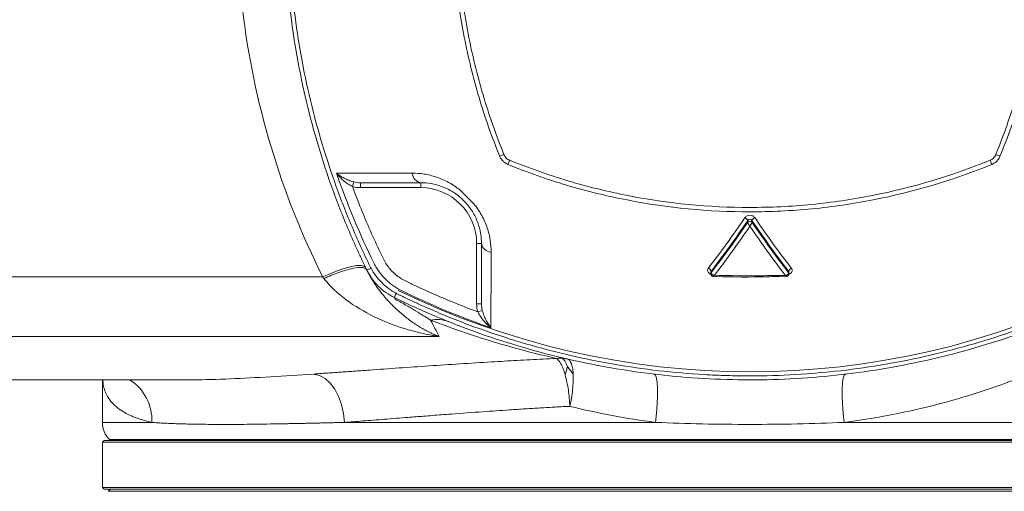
# Model space of a CAD drawing. Header units: millimetres. Extents: x 9 to 1131, y -444 to 1084.
# Tile 12 of 26: x 184 to 306, y 803 to 861. Entities that reach past the tile are written whole.
import ezdxf

# ---------------------------------------------------------------- set-up
doc = ezdxf.new("R2010")
doc.units = ezdxf.units.MM

msp = doc.modelspace()

# ---------------------------------------------------------------- linework, layer by layer
at = {"color": 7, "linetype": 'Continuous', "lineweight": 15}
for p, q in [((244.02, 844.52), (243.49, 844.31)), ((304.78, 844.52), (305.3, 844.31)), ((244.73, 843.81), (244.51, 843.29)), ((304.07, 843.81), (304.28, 843.29)), ((225.46, 841.14), (225.29, 840.57)), ((226.28, 841.03), (226.28, 840.43)), ((233.74, 841.03), (233.74, 840.43)), ((233.74, 840.43), (226.28, 840.43)), ((274.14, 836.16), (274.14, 836.37)), ((274.66, 836.16), (274.66, 836.37)), ((240.64, 826.08), (240.64, 833.53)), ((241.24, 833.53), (240.64, 833.53)), ((269.56, 829.96), (269.56, 829.8)), ((269.6, 829.91), (269.6, 830.08)), ((279.19, 829.91), (279.19, 830.08)), ((279.23, 829.8), (279.23, 829.96)), ((279.23, 829.78), (279.23, 829.81)), ((160.64, 829.41), (221.62, 829.41)), ((278.9, 829.47), (278.91, 829.48)), ((241.24, 826.08), (240.64, 826.08)), ((241.34, 825.25), (240.78, 825.09)), ((160.64, 822.05), (236, 822.05)), ((160.64, 816.69), (204.54, 816.69)), ((194.4, 816.69), (194.4, 811.44)), ((204.37, 816.71), (204.54, 816.71)), ((262.75, 811.44), (224.3, 811.44)), ((194.6, 809.19), (194.4, 808.99)), ((194.6, 809.19), (354.2, 809.19)), ((195.28, 809.31), (195.4, 809.19)), ((194.4, 808.99), (194.4, 803.39)), ((354.4, 808.99), (194.4, 808.99)), ((194.4, 803.39), (194.6, 803.19)), ((194.4, 803.39), (274.4, 803.39)), ((274.4, 803.19), (194.6, 803.19)), ((195.4, 803.19), (195.13, 802.93)), ((274.4, 803.39), (354.4, 803.39)), ((354.2, 803.19), (274.4, 803.19))]:
    msp.add_line(p, q, dxfattribs=at)
at = {"color": 8, "linetype": 'Continuous', "lineweight": 15}
for p, q in [((194.48, 816.22), (194.45, 816.69)), ((194.48, 816.22), (194.46, 816.69)), ((194.4, 811.44), (200.5, 811.44)), ((286.05, 811.44), (354.4, 811.44)), ((195.28, 809.31), (353.52, 809.31)), ((195.13, 802.93), (353.67, 802.93))]:
    msp.add_line(p, q, dxfattribs=at)
at = {"color": 7, "linetype": 'Continuous', "lineweight": 15, "flags": 128}
for points in [[(221.62, 829.41), (222.59, 829.83), (223.52, 830.19), (224.4, 830.48), (225.18, 830.68), (225.84, 830.8), (226.36, 830.82), (226.72, 830.75), (226.91, 830.59)], [(224.3, 811.44), (224.18, 812.55), (223.94, 813.63), (223.58, 814.64), (223.11, 815.53), (222.55, 816.27), (221.92, 816.85), (221.24, 817.23), (220.54, 817.41)], [(262.58, 817.39), (262.73, 817.26), (262.86, 816.91), (262.94, 816.35), (262.98, 815.61), (262.98, 814.71), (262.94, 813.69), (262.86, 812.59), (262.75, 811.44)], [(286.05, 811.44), (285.93, 812.59), (285.85, 813.69), (285.81, 814.71), (285.81, 815.61), (285.86, 816.35), (285.94, 816.91), (286.06, 817.26), (286.21, 817.39)]]:
    msp.add_lwpolyline(points, dxfattribs=at)
at = {"color": 7, "linetype": 'Continuous', "lineweight": 15}
for centre, radius, start, end in [((233.95, 842.28), 1.26, 182.5837, 260.382), ((233.74, 833.53), 6.9, 360, 90), ((273.57, 836.17), 0.599, 18.9943, 68.2818), ((274.4, 835.91), 0.365, 44.6112, 135.3888), ((275.22, 836.17), 0.599, 111.718, 161.0054), ((242.48, 833.74), 1.26, 189.6183, 267.4163), ((226.67, 832.19), 1.94, 281.1768, 298.1173), ((269.07, 829.98), 0.544, 11.1817, 67.9579), ((279.73, 829.98), 0.544, 112.0419, 168.8173), ((232.38, 826.48), 1.92, 151.865, 168.9689), ((274.4, 916.69), 99, 243.9587, 296.0413), ((230.36, 826.66), 0.234, 358.2873, 54.1018), ((197.4, 811.44), 3, 180, 225)]:
    msp.add_arc(centre, radius, start, end, dxfattribs=at)
at = {"color": 8, "linetype": 'Continuous', "lineweight": 15}
for centre, radius, start, end in [((269.73, 829.8), 0.163, 138.9085, 179.5321), ((269.77, 829.78), 0.209, 144.5334, 187.8876), ((279.07, 829.8), 0.163, 0.414, 41.0931), ((279.02, 829.78), 0.21, 352.3342, 35.462), ((194.68, 811.75), 5.83, 356.9414, 58.0746)]:
    msp.add_arc(centre, radius, start, end, dxfattribs=at)
at = {"color": 7, "linetype": 'Continuous', "lineweight": 15}
for points, knots in [([(227.05, 830.29), (227, 830.4), (226.95, 830.51), (226.84, 830.72), (226.69, 831.04), (226.33, 831.8), (225.63, 833.31), (225.06, 834.62), (223.95, 837.25), (223.26, 839.03), (221.99, 842.62), (221.41, 844.44), (220.35, 848.07), (219.87, 849.9), (218.61, 855.41), (217.97, 859.12), (217.12, 866.6), (216.9, 870.38), (216.9, 876.1), (216.95, 878), (217.17, 881.78), (217.33, 883.66), (217.97, 889.28), (218.61, 892.99), (220.3, 900.33), (221.36, 903.96), (223.26, 909.35), (223.95, 911.13), (225.06, 913.77), (225.44, 914.64), (226.03, 915.94), (226.33, 916.59), (226.69, 917.34), (226.84, 917.67), (226.95, 917.88), (227, 917.99), (227.05, 918.09)], [0, 0, 0, 0, 0.003906, 0.003906, 0.007812, 0.015625, 0.03125, 0.0625, 0.0625, 0.125, 0.125, 0.1875, 0.1875, 0.25, 0.25, 0.375, 0.375, 0.5, 0.5, 0.5625, 0.5625, 0.625, 0.625, 0.75, 0.75, 0.875, 0.875, 0.9375, 0.9375, 0.96875, 0.96875, 0.984375, 0.992187, 0.996094, 0.996094, 1, 1, 1, 1]), ([(227.49, 917.72), (227.47, 917.67), (227.44, 917.62), (227.39, 917.51), (227.31, 917.35), (227.13, 916.98), (226.78, 916.23), (226.08, 914.73), (225.51, 913.43), (224.42, 910.82), (223.73, 909.06), (221.83, 903.71), (220.78, 900.11), (219.09, 892.83), (218.46, 889.15), (217.82, 883.58), (217.65, 881.72), (217.49, 878.91), (217.45, 877.97), (217.4, 876.08), (217.38, 875.14), (217.38, 870.41), (217.6, 866.66), (218.46, 859.24), (219.09, 855.57), (220.36, 850.11), (220.83, 848.29), (221.89, 844.69), (222.47, 842.89), (223.73, 839.33), (224.42, 837.56), (225.51, 834.95), (225.89, 834.09), (226.67, 832.37), (227.08, 831.51), (227.49, 830.66)], [0, 0, 0, 0, 0.001953, 0.001953, 0.003906, 0.007813, 0.015625, 0.03125, 0.0625, 0.0625, 0.125, 0.125, 0.25, 0.25, 0.375, 0.375, 0.4375, 0.4375, 0.46875, 0.46875, 0.5, 0.5, 0.625, 0.625, 0.75, 0.75, 0.8125, 0.8125, 0.875, 0.875, 0.9375, 0.9375, 0.96875, 0.96875, 1, 1, 1, 1]), ([(243.49, 844.31), (243.01, 845.5), (242.55, 846.7), (241.7, 849.12), (241.3, 850.35), (240.21, 854.03), (239.6, 856.51), (238.14, 863.99), (237.65, 869.05), (237.65, 875.48), (237.68, 876.76), (237.81, 879.33), (237.9, 880.61), (238.27, 884.43), (238.64, 886.95), (239.62, 891.96), (240.23, 894.44), (241.33, 898.12), (241.73, 899.34), (242.58, 901.77), (243.04, 902.97), (243.52, 904.16)], [0, 0, 0, 0, 0.0625, 0.0625, 0.125, 0.125, 0.25, 0.25, 0.5, 0.5, 0.5625, 0.5625, 0.625, 0.625, 0.75, 0.75, 0.875, 0.875, 0.9375, 0.9375, 1, 1, 1, 1]), ([(245.11, 904.73), (244.96, 904.67), (244.81, 904.61), (244.59, 904.52), (244.51, 904.48), (244.38, 904.39), (244.31, 904.33), (244.2, 904.21), (244.15, 904.14), (244.07, 904), (244.04, 903.93), (243.95, 903.7), (243.89, 903.55), (243.58, 902.79), (243.35, 902.18), (242.67, 900.35), (242.24, 899.12), (241.06, 895.39), (240.41, 892.88), (239.34, 887.81), (238.93, 885.25), (238.37, 880.09), (238.22, 877.48), (238.18, 873.57), (238.2, 872.27), (238.31, 869.68), (238.4, 868.38), (238.75, 864.53), (239.11, 861.97), (240.08, 856.91), (240.69, 854.39), (241.8, 850.65), (242.2, 849.41), (243.06, 846.95), (243.52, 845.73), (244.02, 844.52)], [0, 0, 0, 0, 0.007812, 0.007812, 0.011719, 0.011719, 0.015625, 0.015625, 0.019531, 0.019531, 0.023437, 0.023437, 0.03125, 0.03125, 0.0625, 0.0625, 0.125, 0.125, 0.25, 0.25, 0.375, 0.375, 0.5, 0.5, 0.5625, 0.5625, 0.625, 0.625, 0.75, 0.75, 0.875, 0.875, 0.9375, 0.9375, 1, 1, 1, 1]), ([(304.78, 844.52), (305.27, 845.73), (305.74, 846.95), (306.6, 849.41), (307, 850.65), (308.11, 854.4), (308.72, 856.92), (309.69, 862), (310.05, 864.56), (310.4, 868.42), (310.49, 869.71), (310.59, 872.31), (310.61, 873.61), (310.58, 877.52), (310.42, 880.11), (309.86, 885.25), (309.46, 887.8), (308.66, 891.6), (308.36, 892.87), (307.7, 895.38), (307.34, 896.63), (306.55, 899.12), (306.13, 900.36), (305.44, 902.19), (305.21, 902.8), (304.9, 903.56), (304.84, 903.71), (304.75, 903.94), (304.72, 904.01), (304.64, 904.15), (304.59, 904.22), (304.48, 904.34), (304.41, 904.39), (304.28, 904.48), (304.21, 904.52), (303.98, 904.61), (303.83, 904.67), (303.68, 904.73)], [0, 0, 0, 0, 0.0625, 0.0625, 0.125, 0.125, 0.25, 0.25, 0.375, 0.375, 0.4375, 0.4375, 0.5, 0.5, 0.625, 0.625, 0.75, 0.75, 0.8125, 0.8125, 0.875, 0.875, 0.9375, 0.9375, 0.96875, 0.96875, 0.976562, 0.976562, 0.980469, 0.980469, 0.984375, 0.984375, 0.988281, 0.988281, 0.992187, 0.992187, 1, 1, 1, 1]), ([(305.27, 904.16), (306.24, 901.78), (307.1, 899.35), (308.57, 894.42), (309.18, 891.94), (310.65, 884.44), (311.14, 879.37), (311.15, 869.09), (310.66, 864.02), (309.2, 856.52), (308.59, 854.04), (307.13, 849.12), (306.27, 846.69), (305.3, 844.31)], [0, 0, 0, 0, 0.125, 0.125, 0.25, 0.25, 0.5, 0.5, 0.75, 0.75, 0.875, 0.875, 1, 1, 1, 1]), ([(211.7, 862.56), (212.38, 856.75), (213.58, 851.02), (216.91, 839.91), (219.05, 834.54), (221.62, 829.41)], [0, 0, 0, 0, 0.5, 0.5, 1, 1, 1, 1]), ([(243.52, 844.23), (243.52, 844.23), (243.52, 844.23), (243.52, 844.23), (243.51, 844.25), (243.5, 844.28), (243.49, 844.31)], [-0.00000006, -0.00000006, -0.00000006, -0.00000006, 0, 0, 0, 0.00008441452, 0.00008441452, 0.00008441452, 0.00008441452]), ([(244.02, 844.52), (244.05, 844.44), (244.08, 844.36), (244.17, 844.21), (244.23, 844.14), (244.35, 844.02), (244.42, 843.97), (244.53, 843.9), (244.56, 843.88), (244.64, 843.84), (244.68, 843.83), (244.73, 843.81)], [0, 0, 0, 0, 0.25, 0.25, 0.5, 0.5, 0.75, 0.75, 0.875, 0.875, 1, 1, 1, 1]), ([(304.07, 843.81), (304.15, 843.84), (304.23, 843.88), (304.38, 843.97), (304.45, 844.02), (304.57, 844.14), (304.62, 844.21), (304.69, 844.32), (304.71, 844.36), (304.75, 844.44), (304.76, 844.48), (304.78, 844.52)], [0, 0, 0, 0, 0.25, 0.25, 0.5, 0.5, 0.75, 0.75, 0.875, 0.875, 1, 1, 1, 1]), ([(305.3, 844.31), (305.29, 844.28), (305.28, 844.25), (305.27, 844.23), (305.27, 844.23), (305.27, 844.23), (305.27, 844.23)], [0, 0, 0, 0, 0.00008451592, 0.00008451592, 0.00008451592, 0.00008457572, 0.00008457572, 0.00008457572, 0.00008457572]), ([(244.43, 843.32), (244.33, 843.37), (244.24, 843.42), (244.06, 843.55), (243.98, 843.62), (243.75, 843.85), (243.62, 844.03), (243.52, 844.23)], [0, 0, 0, 0, 0.25, 0.25, 0.5, 0.5, 1, 1, 1, 1]), ([(244.51, 843.29), (244.49, 843.3), (244.46, 843.31), (244.43, 843.32), (244.43, 843.32), (244.43, 843.32), (244.43, 843.32)], [0, 0, 0, 0, 0.00008451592, 0.00008451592, 0.00008451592, 0.00008457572, 0.00008457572, 0.00008457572, 0.00008457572]), ([(304.28, 843.29), (299.52, 841.35), (294.64, 839.9), (287.16, 838.44), (284.64, 838.07), (280.81, 837.69), (279.53, 837.6), (276.96, 837.48), (275.68, 837.45), (269.3, 837.44), (264.25, 837.93), (258, 839.15), (256.75, 839.42), (254.27, 840.03), (253.02, 840.36), (249.32, 841.46), (246.9, 842.32), (244.51, 843.29)], [0, 0, 0, 0, 0.25, 0.25, 0.375, 0.375, 0.4375, 0.4375, 0.5, 0.5, 0.75, 0.75, 0.8125, 0.8125, 0.875, 0.875, 1, 1, 1, 1]), ([(244.73, 843.81), (247.09, 842.85), (249.5, 842), (253.17, 840.9), (254.41, 840.57), (256.87, 839.96), (258.11, 839.69), (264.32, 838.47), (269.33, 837.98), (275.67, 837.99), (276.94, 838.02), (279.49, 838.14), (280.77, 838.23), (284.56, 838.61), (287.06, 838.97), (294.49, 840.44), (299.34, 841.88), (304.07, 843.81)], [0, 0, 0, 0, 0.125, 0.125, 0.1875, 0.1875, 0.25, 0.25, 0.5, 0.5, 0.5625, 0.5625, 0.625, 0.625, 0.75, 0.75, 1, 1, 1, 1]), ([(304.36, 843.32), (304.36, 843.32), (304.36, 843.32), (304.36, 843.32), (304.34, 843.31), (304.31, 843.3), (304.28, 843.29)], [-0.00000006, -0.00000006, -0.00000006, -0.00000006, 0, 0, 0, 0.00008441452, 0.00008441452, 0.00008441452, 0.00008441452]), ([(305.27, 844.23), (305.22, 844.13), (305.17, 844.04), (305.04, 843.86), (304.97, 843.78), (304.74, 843.55), (304.56, 843.42), (304.36, 843.32)], [0, 0, 0, 0, 0.25, 0.25, 0.5, 0.5, 1, 1, 1, 1]), ([(223.33, 842.21), (224.73, 842.21), (226.22, 842.21), (229.34, 842.21), (230.98, 842.22), (232.69, 842.22)], [0, 0, 0, 0, 0.5, 0.5, 1, 1, 1, 1]), ([(225.46, 841.14), (225.24, 841.19), (225.04, 841.26), (224.65, 841.42), (224.46, 841.5), (224.1, 841.69), (223.94, 841.79), (223.62, 841.99), (223.47, 842.1), (223.33, 842.21)], [0, 0, 0, 0, 0.25, 0.25, 0.5, 0.5, 0.75, 0.75, 1, 1, 1, 1]), ([(225.29, 840.57), (225.09, 840.67), (224.9, 840.78), (224.53, 841.03), (224.36, 841.17), (224.03, 841.45), (223.88, 841.59), (223.59, 841.89), (223.45, 842.05), (223.33, 842.21)], [0, 0, 0, 0, 0.25, 0.25, 0.5, 0.5, 0.75, 0.75, 1, 1, 1, 1]), ([(232.69, 842.22), (233.17, 842.22), (233.66, 842.19), (234.64, 842.03), (235.15, 841.91), (236.17, 841.57), (236.68, 841.36), (237.43, 840.94), (237.68, 840.79), (238.05, 840.54), (238.17, 840.45), (238.41, 840.27), (238.53, 840.18), (238.65, 840.08)], [0, 0, 0, 0, 0.25, 0.25, 0.5, 0.5, 0.75, 0.75, 0.875, 0.875, 0.9375, 0.9375, 1, 1, 1, 1]), ([(241.24, 833.53), (241.24, 833.95), (241.21, 834.37), (241.06, 835.24), (240.94, 835.68), (240.69, 836.36), (240.6, 836.59), (240.37, 837.04), (240.25, 837.26), (239.97, 837.71), (239.82, 837.93), (239.56, 838.26), (239.47, 838.37), (239.28, 838.59), (239.17, 838.71), (238.95, 838.93), (238.84, 839.03), (238.67, 839.18), (238.62, 839.23), (238.51, 839.32), (238.45, 839.37), (238.18, 839.59), (237.95, 839.74), (237.5, 840.03), (237.27, 840.16), (236.81, 840.38), (236.58, 840.48), (236.13, 840.65), (235.9, 840.72), (235.45, 840.84), (235.23, 840.89), (234.58, 841), (234.15, 841.03), (233.74, 841.03)], [0, 0, 0, 0, 0.125, 0.125, 0.25, 0.25, 0.3125, 0.3125, 0.375, 0.375, 0.4375, 0.4375, 0.46875, 0.46875, 0.5, 0.5, 0.53125, 0.53125, 0.546875, 0.546875, 0.5625, 0.5625, 0.625, 0.625, 0.6875, 0.6875, 0.75, 0.75, 0.8125, 0.8125, 0.875, 0.875, 1, 1, 1, 1]), ([(225.29, 840.57), (225.98, 838.72), (226.72, 836.89), (227.91, 834.18), (228.33, 833.29), (228.86, 832.17), (228.97, 831.95), (229.13, 831.62), (229.18, 831.5), (229.3, 831.29), (229.36, 831.18), (229.68, 830.67), (229.99, 830.29), (230.53, 829.78), (230.72, 829.62), (231.11, 829.33), (231.32, 829.19), (231.74, 828.96), (231.95, 828.86), (232.38, 828.65), (233.47, 828.13), (234.56, 827.63), (237.19, 826.48), (238.98, 825.76), (240.78, 825.09)], [0, 0, 0, 0, 0.25, 0.25, 0.375, 0.375, 0.40625, 0.40625, 0.421875, 0.421875, 0.4375, 0.4375, 0.5, 0.5, 0.53125, 0.53125, 0.5625, 0.5625, 0.59375, 0.59375, 0.625, 0.75, 0.75, 1, 1, 1, 1]), ([(238.65, 840.08), (238.78, 839.94), (238.91, 839.81), (239.19, 839.54), (239.33, 839.4), (239.6, 839.12), (239.74, 838.98), (240.01, 838.71), (240.15, 838.57), (240.28, 838.44)], [0, 0, 0, 0, 0.25, 0.25, 0.5, 0.5, 0.75, 0.75, 1, 1, 1, 1]), ([(240.28, 838.44), (240.68, 837.97), (241.01, 837.48), (241.42, 836.73), (241.54, 836.48), (241.77, 835.97), (241.86, 835.71), (242.12, 834.95), (242.24, 834.45), (242.39, 833.46), (242.43, 832.97), (242.43, 832.49)], [0, 0, 0, 0, 0.25, 0.25, 0.375, 0.375, 0.5, 0.5, 0.75, 0.75, 1, 1, 1, 1]), ([(273.79, 836.73), (273.85, 836.82), (273.94, 836.89), (274.15, 837), (274.27, 837.02), (274.52, 837.02), (274.64, 837), (274.85, 836.89), (274.94, 836.82), (275, 836.73)], [0, 0, 0, 0, 0.25, 0.25, 0.5, 0.5, 0.75, 0.75, 1, 1, 1, 1]), ([(274.66, 836.37), (274.63, 836.41), (274.6, 836.45), (274.51, 836.51), (274.45, 836.52), (274.34, 836.52), (274.29, 836.51), (274.2, 836.45), (274.16, 836.41), (274.14, 836.37)], [0, 0, 0, 0, 0.25, 0.25, 0.5, 0.5, 0.75, 0.75, 1, 1, 1, 1]), ([(274.14, 836.16), (274.14, 836.1), (274.18, 836.01), (274.27, 835.83), (274.34, 835.74), (274.4, 835.67)], [0, 0, 0, 0, 0.5, 0.5, 1, 1, 1, 1]), ([(274.66, 836.16), (274.65, 836.1), (274.62, 836.01), (274.52, 835.83), (274.46, 835.74), (274.4, 835.67)], [0, 0, 0, 0, 0.5, 0.5, 1, 1, 1, 1]), ([(241.24, 826.08), (241.24, 827.23), (241.24, 828.42), (241.24, 830.91), (241.24, 832.2), (241.24, 833.53)], [0, 0, 0, 0, 0.5, 0.5, 1, 1, 1, 1]), ([(242.43, 832.49), (242.42, 830.78), (242.42, 829.14), (242.41, 826.01), (242.41, 824.53), (242.41, 823.12)], [0, 0, 0, 0, 0.5, 0.5, 1, 1, 1, 1]), ([(231.26, 827.76), (231.09, 827.85), (230.91, 827.95), (230.58, 828.15), (230.41, 828.26), (229.93, 828.61), (229.63, 828.87), (229.07, 829.43), (228.82, 829.73), (228.47, 830.2), (228.36, 830.37), (228.15, 830.71), (228.05, 830.88), (227.96, 831.06)], [0, 0, 0, 0, 0.125, 0.125, 0.25, 0.25, 0.5, 0.5, 0.75, 0.75, 0.875, 0.875, 1, 1, 1, 1]), ([(227.05, 830.29), (226.99, 830.42), (226.81, 830.52), (226.23, 830.58), (225.82, 830.55), (224.81, 830.34), (224.21, 830.17), (222.99, 829.74), (222.36, 829.48), (221.77, 829.21)], [0, 0, 0, 0, 0.25, 0.25, 0.5, 0.5, 0.75, 0.75, 1, 1, 1, 1]), ([(227.05, 830.29), (227.09, 830.21), (227.16, 830.06), (227.28, 829.84), (227.41, 829.61), (227.54, 829.37), (227.68, 829.13), (227.84, 828.89), (228.1, 828.48), (228.5, 827.91), (229.02, 827.23), (229.58, 826.58), (230.33, 825.79), (231.29, 824.89), (232.26, 824.13), (233.05, 823.58), (233.64, 823.21), (234.23, 822.87), (234.82, 822.56), (235.41, 822.28), (235.81, 822.12), (236, 822.05)], [0, 0, 0, 0, 0.015544, 0.031864, 0.048967, 0.066858, 0.085542, 0.105023, 0.125305, 0.185022, 0.250705, 0.31036, 0.375978, 0.501056, 0.625973, 0.688393, 0.750761, 0.812805, 0.875427, 0.938168, 1, 1, 1, 1]), ([(230.5, 826.85), (230.12, 827.03), (229.77, 827.24), (229.1, 827.72), (228.78, 827.98), (227.9, 828.87), (227.42, 829.54), (227.05, 830.29)], [0, 0, 0, 0, 0.25, 0.25, 0.5, 0.5, 1, 1, 1, 1]), ([(227.49, 830.66), (227.49, 830.66), (227.49, 830.66), (227.49, 830.66), (227.52, 830.6), (227.56, 830.54), (227.59, 830.48)], [-0.0000000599, -0.0000000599, -0.0000000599, -0.0000000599, 0, 0, 0, 0.0002023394, 0.0002023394, 0.0002023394, 0.0002023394]), ([(227.59, 830.48), (227.94, 829.82), (228.38, 829.23), (229.17, 828.44), (229.45, 828.2), (230.05, 827.76), (230.36, 827.56), (230.69, 827.38)], [0, 0, 0, 0, 0.5, 0.5, 0.75, 0.75, 1, 1, 1, 1]), ([(269.57, 829.75), (269.57, 829.73), (269.58, 829.67), (269.63, 829.59), (269.71, 829.52), (269.79, 829.49), (269.85, 829.47), (269.89, 829.47), (269.9, 829.47)], [0, 0, 0, 0, 0.1055495, 0.3698038, 0.5825024, 0.7648272, 0.9394826, 1, 1, 1, 1]), ([(269.6, 829.9), (269.61, 829.83), (269.66, 829.76), (269.81, 829.65), (269.92, 829.62), (270.02, 829.61)], [0, 0, 0, 0, 0.5, 0.5, 1, 1, 1, 1]), ([(279.19, 829.9), (279.19, 829.83), (279.14, 829.76), (278.98, 829.65), (278.88, 829.62), (278.77, 829.61)], [0, 0, 0, 0, 0.5, 0.5, 1, 1, 1, 1]), ([(278.9, 829.47), (278.9, 829.47), (278.94, 829.47), (279.01, 829.49), (279.11, 829.54), (279.19, 829.62), (279.23, 829.7), (279.23, 829.74), (279.23, 829.75)], [0, 0, 0, 0, 0.023708, 0.237194, 0.485402, 0.727175, 0.97081, 1, 1, 1, 1]), ([(221.77, 829.21), (222.22, 828.63), (222.71, 828.11), (223.77, 827.15), (224.32, 826.71), (226.03, 825.51), (227.23, 824.84), (229.68, 823.71), (230.93, 823.25), (232.83, 822.7), (233.46, 822.53), (234.41, 822.33), (234.89, 822.23), (235.37, 822.15), (235.68, 822.09), (235.84, 822.07), (236, 822.05)], [0, 0, 0, 0, 0.125, 0.125, 0.25, 0.25, 0.5, 0.5, 0.75, 0.75, 0.875, 0.875, 0.9375, 0.96875, 0.96875, 1, 1, 1, 1]), ([(269.89, 829.48), (270.02, 829.47), (272.23, 829.38), (275.24, 829.37), (278.11, 829.47), (278.91, 829.5)], [0, 0, 0, 0, 0.04151, 0.736102, 1, 1, 1, 1]), ([(230.69, 827.38), (230.75, 827.35), (230.81, 827.32), (230.87, 827.29), (230.87, 827.29), (230.87, 827.29), (230.87, 827.29)], [0, 0, 0, 0, 0.0002029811, 0.0002029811, 0.0002029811, 0.0002030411, 0.0002030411, 0.0002030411, 0.0002030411]), ([(230.87, 827.29), (230.92, 827.26), (230.97, 827.24), (231.08, 827.18), (231.24, 827.11), (231.61, 826.93), (232.36, 826.57), (233.86, 825.88), (235.16, 825.31), (237.77, 824.21), (239.53, 823.53), (244.88, 821.63), (248.48, 820.58), (255.76, 818.89), (259.44, 818.25), (265.01, 817.61), (266.87, 817.45), (269.68, 817.29), (270.62, 817.25), (272.51, 817.19), (273.45, 817.18), (278.18, 817.18), (281.93, 817.4), (289.35, 818.25), (293.02, 818.89), (298.49, 820.15), (300.3, 820.63), (303.9, 821.68), (305.7, 822.26), (309.26, 823.53), (311.03, 824.21), (313.64, 825.31), (314.5, 825.69), (316.22, 826.47), (317.08, 826.87), (317.93, 827.29)], [0, 0, 0, 0, 0.001953, 0.001953, 0.003906, 0.007812, 0.015625, 0.03125, 0.0625, 0.0625, 0.125, 0.125, 0.25, 0.25, 0.375, 0.375, 0.4375, 0.4375, 0.46875, 0.46875, 0.5, 0.5, 0.625, 0.625, 0.75, 0.75, 0.8125, 0.8125, 0.875, 0.875, 0.9375, 0.9375, 0.96875, 0.96875, 1, 1, 1, 1]), ([(318.3, 826.85), (318.19, 826.79), (318.09, 826.74), (317.87, 826.64), (317.55, 826.48), (316.8, 826.12), (315.28, 825.42), (313.97, 824.85), (311.34, 823.75), (309.56, 823.06), (305.97, 821.79), (304.15, 821.2), (300.52, 820.15), (298.69, 819.67), (293.18, 818.4), (289.47, 817.76), (281.99, 816.91), (278.21, 816.69), (272.49, 816.69), (270.59, 816.75), (266.81, 816.96), (264.93, 817.12), (259.31, 817.77), (255.61, 818.4), (248.26, 820.09), (244.63, 821.15), (239.24, 823.06), (237.46, 823.75), (234.82, 824.85), (233.95, 825.23), (232.65, 825.82), (232, 826.12), (231.25, 826.48), (230.93, 826.64), (230.71, 826.74), (230.6, 826.79), (230.5, 826.85)], [0, 0, 0, 0, 0.003906, 0.003906, 0.007813, 0.015625, 0.03125, 0.0625, 0.0625, 0.125, 0.125, 0.1875, 0.1875, 0.25, 0.25, 0.375, 0.375, 0.5, 0.5, 0.5625, 0.5625, 0.625, 0.625, 0.75, 0.75, 0.875, 0.875, 0.9375, 0.9375, 0.96875, 0.96875, 0.984375, 0.992187, 0.996094, 0.996094, 1, 1, 1, 1]), ([(230.59, 826.65), (230.84, 826.52), (231.08, 826.39), (231.55, 826.13), (231.76, 826), (232.18, 825.76), (232.37, 825.65), (232.75, 825.42), (232.93, 825.31), (233.45, 825), (233.77, 824.8), (234.23, 824.52), (234.38, 824.43), (234.6, 824.29), (234.67, 824.25), (234.78, 824.18), (234.81, 824.16), (234.88, 824.12), (234.91, 824.09), (234.95, 824.07)], [0, 0, 0, 0, 0.125, 0.125, 0.25, 0.25, 0.375, 0.375, 0.5, 0.5, 0.75, 0.75, 0.875, 0.875, 0.9375, 0.9375, 0.96875, 0.96875, 1, 1, 1, 1]), ([(240.78, 825.09), (240.87, 824.88), (240.99, 824.69), (241.24, 824.33), (241.37, 824.15), (241.65, 823.83), (241.8, 823.67), (242.1, 823.38), (242.26, 823.25), (242.41, 823.12)], [0, 0, 0, 0, 0.25, 0.25, 0.5, 0.5, 0.75, 0.75, 1, 1, 1, 1]), ([(241.34, 825.25), (241.4, 825.04), (241.47, 824.83), (241.62, 824.44), (241.71, 824.25), (241.89, 823.9), (241.99, 823.73), (242.2, 823.41), (242.3, 823.26), (242.41, 823.12)], [0, 0, 0, 0, 0.25, 0.25, 0.5, 0.5, 0.75, 0.75, 1, 1, 1, 1]), ([(234.95, 824.07), (235.34, 824.15), (235.72, 824.17), (236.48, 824.1), (236.84, 824.01), (237.19, 823.87)], [0, 0, 0, 0, 0.5, 0.5, 1, 1, 1, 1]), ([(234.95, 824.07), (236.23, 823.58), (237.51, 823.11), (240.08, 822.22), (241.37, 821.8), (245.26, 820.62), (247.87, 819.93), (250.49, 819.34)], [0, 0, 0, 0, 0.25, 0.25, 0.5, 0.5, 1, 1, 1, 1]), ([(286.05, 811.44), (287.51, 811.62), (288.95, 811.84), (291.82, 812.35), (293.24, 812.64), (297.45, 813.58), (300.19, 814.34), (305.5, 816.06), (308.07, 817.03), (313.03, 819.12), (315.41, 820.26), (317.69, 821.45)], [0, 0, 0, 0, 0.125, 0.125, 0.25, 0.25, 0.5, 0.5, 0.75, 0.75, 1, 1, 1, 1]), ([(220.54, 817.41), (220.76, 817.43), (221.22, 817.46), (221.89, 817.51), (222.57, 817.55), (223.25, 817.6), (224.27, 817.67), (225.65, 817.77), (228.01, 817.94), (231.02, 818.16), (234.74, 818.41), (238.56, 818.67), (241.68, 818.86), (244.05, 819), (245.64, 819.09), (247.25, 819.18), (248.86, 819.26), (249.95, 819.32), (250.49, 819.34)], [0, 0, 0, 0, 0.025418, 0.050597, 0.07554, 0.100248, 0.124724, 0.187108, 0.249534, 0.374415, 0.499386, 0.624457, 0.749548, 0.799664, 0.849748, 0.899819, 0.949897, 1, 1, 1, 1]), ([(251.58, 817.31), (251.43, 817.87), (251.24, 818.34), (250.87, 819.02), (250.67, 819.24), (250.49, 819.34)], [0, 0, 0, 0, 0.5, 0.5, 1, 1, 1, 1]), ([(251.84, 819.27), (252.02, 819.23), (252.19, 819.07), (252.38, 818.6), (252.43, 818.42), (252.52, 817.97), (252.55, 817.72), (252.56, 817.43)], [0, 0, 0, 0, 0.5, 0.5, 0.75, 0.75, 1, 1, 1, 1]), ([(251.58, 817.31), (251.74, 816.75), (251.87, 816.1), (252.07, 814.76), (252.13, 814.07), (252.16, 813.42)], [0, 0, 0, 0, 0.5, 0.5, 1, 1, 1, 1]), ([(252.56, 817.43), (252.58, 817.15), (252.58, 816.84), (252.55, 816.19), (252.53, 815.85), (252.42, 814.81), (252.3, 814.09), (252.16, 813.42)], [0, 0, 0, 0, 0.25, 0.25, 0.5, 0.5, 1, 1, 1, 1]), ([(200.5, 811.44), (200.4, 811.46), (200.2, 811.51), (199.91, 811.58), (199.62, 811.66), (199.35, 811.74), (199.08, 811.82), (198.82, 811.91), (198.57, 812), (198.33, 812.09), (197.81, 812.3), (197.09, 812.66), (196.26, 813.22), (195.58, 813.85), (195.16, 814.42), (194.91, 814.87), (194.76, 815.19), (194.64, 815.52), (194.54, 815.86), (194.5, 816.1), (194.48, 816.22)], [0, 0, 0, 0, 0.0283501, 0.0565448, 0.0845848, 0.1124705, 0.1402024, 0.1677811, 0.1952072, 0.2224811, 0.2496035, 0.3748937, 0.4994727, 0.6245899, 0.7496079, 0.7989677, 0.8486833, 0.8987581, 0.9491959, 1, 1, 1, 1]), ([(252.16, 813.42), (251.86, 813.41), (251.27, 813.38), (250.37, 813.33), (249.45, 813.28), (248.53, 813.22), (247.59, 813.16), (246.63, 813.11), (245.67, 813.04), (243.91, 812.93), (241.16, 812.74), (238.37, 812.53), (235.94, 812.35), (234.15, 812.21), (232.3, 812.06), (230.69, 811.94), (229.26, 811.82), (227.89, 811.71), (226.61, 811.61), (225.42, 811.52), (224.66, 811.46), (224.3, 811.44)], [0, 0, 0, 0, 0.029174, 0.058925, 0.089254, 0.120161, 0.151646, 0.183708, 0.216349, 0.249568, 0.363492, 0.499379, 0.544403, 0.624407, 0.69447, 0.749518, 0.805234, 0.85814, 0.908236, 0.955523, 1, 1, 1, 1]), ([(252.16, 813.42), (253.87, 813), (255.62, 812.62), (259.15, 811.95), (260.94, 811.67), (262.75, 811.44)], [0, 0, 0, 0, 0.5, 0.5, 1, 1, 1, 1]), ([(224.3, 811.44), (224.06, 811.43), (223.59, 811.42), (222.9, 811.4), (222.22, 811.38), (221.57, 811.37), (220.93, 811.35), (220.31, 811.34), (219.7, 811.33), (219.12, 811.31), (218.55, 811.3), (217.99, 811.29), (217.45, 811.28), (215.9, 811.25), (213.49, 811.21), (210.34, 811.18), (207.49, 811.19), (205.44, 811.22), (204.1, 811.26), (203.31, 811.28), (202.55, 811.31), (201.83, 811.35), (201.15, 811.39), (200.72, 811.42), (200.5, 811.44)], [0, 0, 0, 0, 0.022826, 0.045278, 0.067357, 0.089063, 0.110397, 0.131357, 0.151943, 0.172157, 0.191998, 0.211465, 0.23056, 0.249281, 0.377899, 0.499106, 0.626667, 0.749415, 0.791783, 0.833909, 0.875794, 0.917437, 0.958839, 1, 1, 1, 1])]:
    msp.add_open_spline(points, degree=3, knots=knots, dxfattribs=at)
for points in [[(227.96, 831.06), (226.19, 834.68), (224.65, 838.4), (223.33, 842.21)], [(225.46, 841.14), (225.73, 841.07), (226.01, 841.03), (226.28, 841.03)], [(233.74, 841.03), (231.07, 841.03), (228.58, 841.03), (226.28, 841.03)], [(226.28, 840.43), (225.95, 840.43), (225.62, 840.48), (225.29, 840.57)], [(269.27, 830.48), (270.79, 832.44), (272.3, 834.53), (273.79, 836.73)], [(274.14, 836.37), (272.64, 834.16), (271.13, 832.06), (269.6, 830.08)], [(269.6, 829.9), (271.12, 831.87), (272.64, 833.96), (274.14, 836.16)], [(279.19, 830.08), (277.67, 832.06), (276.16, 834.16), (274.66, 836.37)], [(274.66, 836.16), (276.16, 833.96), (277.67, 831.87), (279.19, 829.9)], [(275, 836.73), (276.5, 834.53), (278.01, 832.44), (279.52, 830.48)], [(274.4, 835.67), (272.95, 833.55), (271.49, 831.52), (270.02, 829.61)], [(278.77, 829.61), (277.31, 831.52), (275.85, 833.55), (274.4, 835.67)], [(269.6, 829.91), (269.6, 829.9), (269.6, 829.9), (269.6, 829.9)], [(279.19, 829.9), (279.19, 829.9), (279.19, 829.9), (279.19, 829.91)], [(221.77, 829.21), (221.72, 829.27), (221.67, 829.34), (221.62, 829.41)], [(270.02, 829.61), (272.94, 829.53), (275.86, 829.53), (278.77, 829.61)], [(242.41, 823.12), (238.61, 824.44), (234.88, 825.99), (231.26, 827.76)], [(240.78, 825.09), (240.68, 825.41), (240.64, 825.74), (240.64, 826.08)], [(241.24, 826.08), (241.24, 825.8), (241.27, 825.52), (241.34, 825.25)], [(236, 822.05), (235.67, 822.67), (235.32, 823.35), (234.95, 824.07)], [(251.17, 819.36), (250.95, 819.38), (250.72, 819.37), (250.49, 819.34)], [(251.17, 819.36), (251.4, 819.35), (251.62, 819.32), (251.84, 819.27)], [(251.85, 818.32), (251.8, 818.46), (251.69, 818.73), (251.54, 819.04), (251.38, 819.25), (251.25, 819.33), (251.17, 819.36)], [(251.85, 818.32), (251.83, 818.24), (251.8, 818.08), (251.74, 817.85), (251.68, 817.62), (251.62, 817.43), (251.58, 817.31)], [(251.85, 818.32), (251.91, 818.25), (252.04, 818.1), (252.21, 817.9), (252.37, 817.71), (252.49, 817.54), (252.56, 817.43)], [(262.75, 811.44), (266.59, 811.27), (270.49, 811.19), (274.4, 811.19)], [(274.4, 811.19), (278.3, 811.19), (282.2, 811.27), (286.05, 811.44)]]:
    msp.add_open_spline(points, degree=3, dxfattribs=at)
at = {"color": 8, "linetype": 'Continuous', "lineweight": 15}
for points, knots in [([(269.54, 829.75), (269.51, 829.76), (269.4, 829.81), (269.28, 829.93), (269.18, 830.1), (269.17, 830.28), (269.22, 830.41), (269.27, 830.47), (269.27, 830.48)], [0, 0, 0, 0, 0.101528, 0.315172, 0.529269, 0.743507, 0.957507, 1, 1, 1, 1]), ([(269.6, 830.08), (269.6, 830.08), (269.58, 830.05), (269.56, 830.01), (269.57, 829.97), (269.57, 829.96)], [0, 0, 0, 0, 0.1278814, 0.7742944, 1, 1, 1, 1]), ([(279.23, 829.96), (279.23, 829.97), (279.23, 830.02), (279.21, 830.06), (279.19, 830.08)], [0, 0, 0, 0, 0.356338, 1, 1, 1, 1]), ([(279.52, 830.48), (279.56, 830.43), (279.62, 830.32), (279.62, 830.13), (279.55, 829.96), (279.42, 829.82), (279.3, 829.77), (279.26, 829.75)], [0, 0, 0, 0, 0.213861, 0.42766, 0.642076, 0.857034, 1, 1, 1, 1]), ([(270.02, 829.61), (270.02, 829.61), (270, 829.58), (269.98, 829.53), (269.94, 829.49), (269.91, 829.47), (269.9, 829.47), (269.89, 829.47)], [0, 0, 0, 0, 0.01097, 0.348799, 0.568379, 0.883177, 1, 1, 1, 1]), ([(278.77, 829.61), (278.78, 829.61), (278.79, 829.58), (278.82, 829.53), (278.86, 829.49), (278.89, 829.47), (278.9, 829.47), (278.9, 829.47)], [0, 0, 0, 0, 0.011205, 0.35634, 0.580582, 0.90215, 1, 1, 1, 1]), ([(204.54, 816.71), (204.9, 816.71), (206.62, 816.68), (210.15, 816.81), (215.07, 817.05), (218.72, 817.29), (220.54, 817.41)], [0, 0, 0, 0, 0.083512, 0.388587, 0.694065, 1, 1, 1, 1])]:
    msp.add_open_spline(points, degree=3, knots=knots, dxfattribs=at)

doc.saveas('drawing.dxf')
